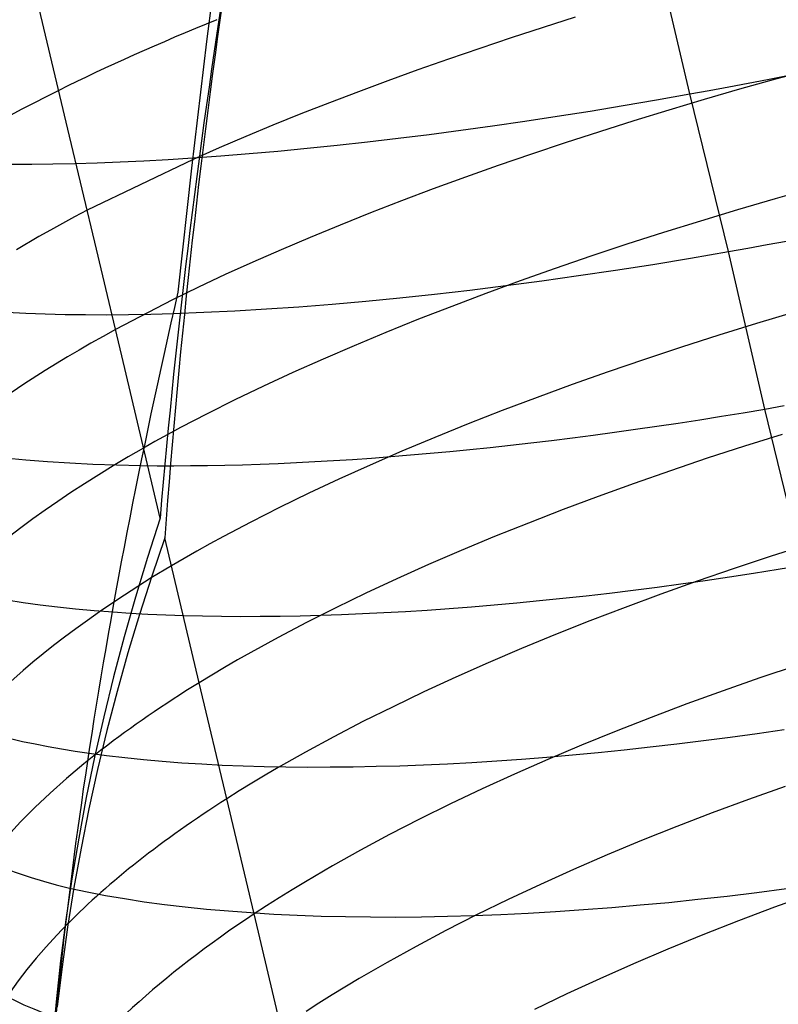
# Model space of a CAD drawing. Extents: x -383 to 1849, y -1185 to -529.
# Tile 109 of 256: x -351 to -342, y -1051 to -1039. Entities that reach past the tile are written whole.
import ezdxf

# ---------------------------------------------------------------- set-up
doc = ezdxf.new("R2010")
doc.units = 0
doc.layers.add('PREDEFINITO', color=7, linetype='CONTINUOUS')

msp = doc.modelspace()

# ---------------------------------------------------------------- linework, layer by layer
at = {"layer": 'PREDEFINITO'}
for p, q in [((-348.817, -1039.152, 477.4), (-348.614, -1037.591, 476.686)), ((-342.959, -1039.787, 475.099), (-343.416, -1037.865, 474.669)), ((-350.502, -1040.213, 500.461), (-350.85, -1038.749, 500.06)), ((-344.35, -1038.858, 504.529), (-344.741, -1038.982, 504.394)), ((-344.741, -1038.982, 504.394), (-345.128, -1039.108, 504.249)), ((-348.998, -1040.685, 478.161), (-348.817, -1039.152, 477.4)), ((-345.128, -1039.108, 504.249), (-345.509, -1039.236, 504.093)), ((-345.509, -1039.236, 504.093), (-345.886, -1039.365, 503.926)), ((-345.886, -1039.365, 503.926), (-346.257, -1039.495, 503.749)), ((-346.257, -1039.495, 503.749), (-346.622, -1039.627, 503.562)), ((-342.019, -1039.61, 474.913), (-341.545, -1039.516, 474.845)), ((-341.486, -1039.49, 505.556), (-341.923, -1039.609, 505.487)), ((-346.622, -1039.627, 503.562), (-346.98, -1039.76, 503.364)), ((-341.923, -1039.609, 505.487), (-342.357, -1039.731, 505.405)), ((-342.255, -1039.656, 474.953), (-342.019, -1039.61, 474.913)), ((-350.613, -1039.744, 500.293), (-350.765, -1039.821, 500.118)), ((-346.98, -1039.76, 503.364), (-347.332, -1039.895, 503.157)), ((-342.959, -1039.787, 475.099), (-342.725, -1039.744, 475.046)), ((-342.357, -1039.731, 505.405), (-342.788, -1039.855, 505.311)), ((-342.725, -1039.744, 475.046), (-342.49, -1039.701, 474.998)), ((-342.49, -1039.701, 474.998), (-342.255, -1039.656, 474.953)), ((-350.765, -1039.821, 500.118), (-350.914, -1039.897, 499.941)), ((-343.77, -1039.929, 475.315), (-343.366, -1039.86, 475.201)), ((-343.366, -1039.86, 475.201), (-342.959, -1039.787, 475.099)), ((-342.788, -1039.855, 505.311), (-343.215, -1039.983, 505.204)), ((-342.494, -1041.699, 475.562), (-342.959, -1039.787, 475.099)), ((-351.059, -1039.973, 499.762), (-351.202, -1040.05, 499.579)), ((-350.914, -1039.897, 499.941), (-351.059, -1039.973, 499.762)), ((-347.332, -1039.895, 503.157), (-347.678, -1040.03, 502.939)), ((-344.568, -1040.058, 475.581), (-344.17, -1039.995, 475.442)), ((-344.17, -1039.995, 475.442), (-343.77, -1039.929, 475.315)), ((-343.215, -1039.983, 505.204), (-343.639, -1040.113, 505.084)), ((-347.678, -1040.03, 502.939), (-348.016, -1040.166, 502.712)), ((-345.352, -1040.174, 475.894), (-344.962, -1040.117, 475.732)), ((-344.962, -1040.117, 475.732), (-344.568, -1040.058, 475.581)), ((-343.639, -1040.113, 505.084), (-344.058, -1040.245, 504.952)), ((-350.157, -1041.669, 500.89), (-350.502, -1040.213, 500.461)), ((-348.016, -1040.166, 502.712), (-348.346, -1040.304, 502.474)), ((-346.12, -1040.278, 476.252), (-345.738, -1040.227, 476.067)), ((-345.738, -1040.227, 476.067), (-345.352, -1040.174, 475.894)), ((-344.058, -1040.245, 504.952), (-344.472, -1040.38, 504.809)), ((-348.346, -1040.304, 502.474), (-348.669, -1040.441, 502.228)), ((-346.87, -1040.368, 476.654), (-346.497, -1040.324, 476.448)), ((-346.497, -1040.324, 476.448), (-346.12, -1040.278, 476.252)), ((-348.669, -1040.441, 502.228), (-348.983, -1040.58, 501.971)), ((-348.305, -1040.51, 477.579), (-347.955, -1040.48, 477.333)), ((-347.955, -1040.48, 477.333), (-347.599, -1040.446, 477.097)), ((-347.599, -1040.446, 477.097), (-347.237, -1040.409, 476.87)), ((-347.237, -1040.409, 476.87), (-346.87, -1040.368, 476.654)), ((-344.472, -1040.38, 504.809), (-344.881, -1040.517, 504.653)), ((-348.983, -1040.58, 501.971), (-350.268, -1041.198, 500.721)), ((-348.986, -1040.562, 478.099), (-348.648, -1040.538, 477.835)), ((-348.648, -1040.538, 477.835), (-348.305, -1040.51, 477.579)), ((-344.881, -1040.517, 504.653), (-345.284, -1040.656, 504.485)), ((-349.164, -1042.191, 478.962), (-348.998, -1040.685, 478.161)), ((-345.284, -1040.656, 504.485), (-345.681, -1040.797, 504.306)), ((-345.681, -1040.797, 504.306), (-346.072, -1040.939, 504.115)), ((-346.072, -1040.939, 504.115), (-346.456, -1041.084, 503.912)), ((-341.465, -1040.929, 505.97), (-341.925, -1041.058, 505.887)), ((-341.925, -1041.058, 505.887), (-342.381, -1041.192, 505.791)), ((-350.268, -1041.198, 500.721), (-350.42, -1041.278, 500.547)), ((-346.456, -1041.084, 503.912), (-346.833, -1041.23, 503.699)), ((-342.381, -1041.192, 505.791), (-342.833, -1041.328, 505.68)), ((-350.42, -1041.278, 500.547), (-350.568, -1041.358, 500.371)), ((-346.833, -1041.23, 503.699), (-347.202, -1041.377, 503.473)), ((-350.712, -1041.437, 500.192), (-350.854, -1041.517, 500.01)), ((-350.568, -1041.358, 500.371), (-350.712, -1041.437, 500.192)), ((-347.202, -1041.377, 503.473), (-347.563, -1041.526, 503.237)), ((-342.833, -1041.328, 505.68), (-343.281, -1041.468, 505.556)), ((-350.854, -1041.517, 500.01), (-351.126, -1041.676, 499.639)), ((-347.563, -1041.526, 503.237), (-347.916, -1041.676, 502.99)), ((-343.281, -1041.468, 505.556), (-343.724, -1041.61, 505.418)), ((-349.812, -1043.117, 501.346), (-350.157, -1041.669, 500.89)), ((-347.916, -1041.676, 502.99), (-348.259, -1041.827, 502.732)), ((-343.724, -1041.61, 505.418), (-344.161, -1041.755, 505.266)), ((-342.494, -1041.699, 475.562), (-342.259, -1041.657, 475.51)), ((-342.259, -1041.657, 475.51), (-342.024, -1041.614, 475.462)), ((-342.024, -1041.614, 475.462), (-341.789, -1041.57, 475.418)), ((-344.161, -1041.755, 505.266), (-344.593, -1041.903, 505.102)), ((-343.41, -1041.853, 475.81), (-342.953, -1041.778, 475.678)), ((-342.953, -1041.778, 475.678), (-342.724, -1041.739, 475.618)), ((-342.724, -1041.739, 475.618), (-342.494, -1041.699, 475.562)), ((-342.052, -1043.607, 476.069), (-342.494, -1041.699, 475.562)), ((-348.259, -1041.827, 502.732), (-348.594, -1041.978, 502.463)), ((-344.593, -1041.903, 505.102), (-345.018, -1042.054, 504.924)), ((-343.862, -1041.924, 475.957), (-343.41, -1041.853, 475.81)), ((-348.594, -1041.978, 502.463), (-348.918, -1042.131, 502.183)), ((-344.755, -1042.053, 476.297), (-344.311, -1041.99, 476.119)), ((-344.311, -1041.99, 476.119), (-343.862, -1041.924, 475.957)), ((-348.918, -1042.131, 502.183), (-349.233, -1042.284, 501.893)), ((-345.627, -1042.164, 476.695), (-345.193, -1042.111, 476.489)), ((-345.018, -1042.054, 504.924), (-345.436, -1042.207, 504.733)), ((-345.193, -1042.111, 476.489), (-344.755, -1042.053, 476.297)), ((-346.891, -1042.298, 477.395), (-346.476, -1042.258, 477.148)), ((-346.476, -1042.258, 477.148), (-346.055, -1042.213, 476.915)), ((-346.055, -1042.213, 476.915), (-345.627, -1042.164, 476.695)), ((-345.436, -1042.207, 504.733), (-345.847, -1042.362, 504.529)), ((-349.233, -1042.284, 501.893), (-349.925, -1042.643, 501.176)), ((-348.477, -1042.416, 478.505), (-348.092, -1042.393, 478.209)), ((-348.092, -1042.393, 478.209), (-347.7, -1042.366, 477.925)), ((-347.7, -1042.366, 477.925), (-347.299, -1042.334, 477.654)), ((-347.299, -1042.334, 477.654), (-346.891, -1042.298, 477.395)), ((-345.847, -1042.362, 504.529), (-346.25, -1042.519, 504.312)), ((-349.221, -1042.448, 479.129), (-348.853, -1042.434, 478.812)), ((-348.853, -1042.434, 478.812), (-348.477, -1042.416, 478.505)), ((-341.691, -1042.434, 506.36), (-342.152, -1042.571, 506.26)), ((-346.25, -1042.519, 504.312), (-346.645, -1042.678, 504.083)), ((-342.152, -1042.571, 506.26), (-342.61, -1042.712, 506.145)), ((-350.075, -1042.726, 501.004), (-350.223, -1042.809, 500.828)), ((-349.925, -1042.643, 501.176), (-350.075, -1042.726, 501.004)), ((-346.645, -1042.678, 504.083), (-347.031, -1042.839, 503.841)), ((-342.61, -1042.712, 506.145), (-343.062, -1042.857, 506.016)), ((-350.223, -1042.809, 500.828), (-350.366, -1042.892, 500.65)), ((-347.031, -1042.839, 503.841), (-347.407, -1043.002, 503.587)), ((-343.062, -1042.857, 506.016), (-343.509, -1043.005, 505.874)), ((-350.507, -1042.975, 500.469), (-350.778, -1043.141, 500.099)), ((-350.366, -1042.892, 500.65), (-350.507, -1042.975, 500.469)), ((-347.407, -1043.002, 503.587), (-347.774, -1043.166, 503.321)), ((-343.509, -1043.005, 505.874), (-343.951, -1043.156, 505.718)), ((-350.778, -1043.141, 500.099), (-351.036, -1043.306, 499.718)), ((-349.382, -1044.932, 501.963), (-349.812, -1043.117, 501.346)), ((-347.774, -1043.166, 503.321), (-348.131, -1043.331, 503.043)), ((-343.951, -1043.156, 505.718), (-344.386, -1043.31, 505.548)), ((-351.036, -1043.306, 499.718), (-351.28, -1043.471, 499.329)), ((-348.131, -1043.331, 503.043), (-348.477, -1043.497, 502.753)), ((-344.386, -1043.31, 505.548), (-344.814, -1043.467, 505.365)), ((-344.814, -1043.467, 505.365), (-345.236, -1043.626, 505.168)), ((-348.477, -1043.497, 502.753), (-348.812, -1043.665, 502.451)), ((-342.052, -1043.607, 476.069), (-341.817, -1043.566, 476.017)), ((-348.812, -1043.665, 502.451), (-349.135, -1043.833, 502.138)), ((-345.236, -1043.626, 505.168), (-345.649, -1043.788, 504.958)), ((-342.841, -1043.737, 476.276), (-342.579, -1043.695, 476.202)), ((-342.579, -1043.695, 476.202), (-342.316, -1043.652, 476.133)), ((-342.316, -1043.652, 476.133), (-342.052, -1043.607, 476.069)), ((-341.592, -1045.501, 476.607), (-342.052, -1043.607, 476.069)), ((-345.649, -1043.788, 504.958), (-346.054, -1043.952, 504.736)), ((-343.62, -1043.853, 476.53), (-343.361, -1043.816, 476.441)), ((-343.361, -1043.816, 476.441), (-343.102, -1043.777, 476.356)), ((-343.102, -1043.777, 476.356), (-342.841, -1043.737, 476.276)), ((-349.292, -1043.917, 501.977), (-349.446, -1044.002, 501.813)), ((-349.135, -1043.833, 502.138), (-349.292, -1043.917, 501.977)), ((-344.385, -1043.956, 476.829), (-344.132, -1043.924, 476.724)), ((-344.132, -1043.924, 476.724), (-343.876, -1043.889, 476.625)), ((-343.876, -1043.889, 476.625), (-343.62, -1043.853, 476.53)), ((-341.843, -1043.914, 506.78), (-342.299, -1044.057, 506.666)), ((-349.446, -1044.002, 501.813), (-349.584, -1044.08, 501.66)), ((-346.054, -1043.952, 504.736), (-346.451, -1044.118, 504.5)), ((-345.383, -1044.072, 477.293), (-345.136, -1044.046, 477.17)), ((-345.136, -1044.046, 477.17), (-344.888, -1044.017, 477.051)), ((-344.888, -1044.017, 477.051), (-344.637, -1043.988, 476.938)), ((-344.637, -1043.988, 476.938), (-344.385, -1043.956, 476.829)), ((-342.299, -1044.057, 506.666), (-342.751, -1044.204, 506.538)), ((-346.451, -1044.118, 504.5), (-346.838, -1044.287, 504.252)), ((-346.819, -1044.201, 478.121), (-346.585, -1044.183, 477.972)), ((-346.585, -1044.183, 477.972), (-346.349, -1044.164, 477.828)), ((-346.349, -1044.164, 477.828), (-346.111, -1044.144, 477.688)), ((-346.111, -1044.144, 477.688), (-345.87, -1044.121, 477.552)), ((-345.87, -1044.121, 477.552), (-345.628, -1044.098, 477.42)), ((-345.628, -1044.098, 477.42), (-345.383, -1044.072, 477.293)), ((-351.266, -1044.199, 482.354), (-351.013, -1044.223, 482.012)), ((-351.013, -1044.223, 482.012), (-350.751, -1044.244, 481.676)), ((-350.751, -1044.244, 481.676), (-350.48, -1044.261, 481.346)), ((-350.48, -1044.261, 481.346), (-350.2, -1044.275, 481.024)), ((-350.2, -1044.275, 481.024), (-349.912, -1044.285, 480.708)), ((-349.912, -1044.285, 480.708), (-349.616, -1044.291, 480.4)), ((-349.616, -1044.291, 480.4), (-349.419, -1044.294, 480.204)), ((-349.419, -1044.294, 480.204), (-349.218, -1044.294, 480.01)), ((-349.218, -1044.294, 480.01), (-349.015, -1044.293, 479.821)), ((-349.015, -1044.293, 479.821), (-348.808, -1044.291, 479.634)), ((-348.808, -1044.291, 479.634), (-348.598, -1044.287, 479.451)), ((-348.598, -1044.287, 479.451), (-348.386, -1044.282, 479.272)), ((-348.386, -1044.282, 479.272), (-348.17, -1044.275, 479.096)), ((-348.17, -1044.275, 479.096), (-347.951, -1044.266, 478.924)), ((-347.951, -1044.266, 478.924), (-347.73, -1044.256, 478.756)), ((-347.73, -1044.256, 478.756), (-347.506, -1044.245, 478.591)), ((-347.506, -1044.245, 478.591), (-347.28, -1044.232, 478.431)), ((-347.28, -1044.232, 478.431), (-347.051, -1044.217, 478.274)), ((-346.838, -1044.287, 504.252), (-347.215, -1044.457, 503.991)), ((-347.051, -1044.217, 478.274), (-346.819, -1044.201, 478.121)), ((-342.751, -1044.204, 506.538), (-343.197, -1044.355, 506.396)), ((-343.197, -1044.355, 506.396), (-343.637, -1044.508, 506.24)), ((-347.215, -1044.457, 503.991), (-347.582, -1044.629, 503.718)), ((-343.637, -1044.508, 506.24), (-344.071, -1044.666, 506.071)), ((-347.582, -1044.629, 503.718), (-347.938, -1044.802, 503.433)), ((-344.071, -1044.666, 506.071), (-344.498, -1044.826, 505.889)), ((-347.938, -1044.802, 503.433), (-348.283, -1044.977, 503.135)), ((-344.498, -1044.826, 505.889), (-344.918, -1044.989, 505.693)), ((-349.382, -1044.932, 501.963), (-349.537, -1045.409, 501.814)), ((-348.283, -1044.977, 503.135), (-348.617, -1045.152, 502.826)), ((-344.918, -1044.989, 505.693), (-345.33, -1045.154, 505.485)), ((-349.326, -1045.17, 502.049), (-349.484, -1045.633, 501.894)), ((-348.909, -1046.925, 502.711), (-349.326, -1045.17, 502.049)), ((-348.779, -1045.241, 502.667), (-348.938, -1045.329, 502.505)), ((-348.617, -1045.152, 502.826), (-348.779, -1045.241, 502.667)), ((-345.33, -1045.154, 505.485), (-345.734, -1045.323, 505.263)), ((-341.517, -1045.247, 507.317), (-341.973, -1045.392, 507.203)), ((-348.938, -1045.329, 502.505), (-349.093, -1045.418, 502.34)), ((-345.734, -1045.323, 505.263), (-346.129, -1045.493, 505.029)), ((-349.537, -1045.409, 501.814), (-349.684, -1045.888, 501.66)), ((-349.093, -1045.418, 502.34), (-349.246, -1045.507, 502.172)), ((-346.129, -1045.493, 505.029), (-346.514, -1045.666, 504.782)), ((-341.973, -1045.392, 507.203), (-342.425, -1045.542, 507.076)), ((-349.246, -1045.507, 502.172), (-349.492, -1045.655, 501.887)), ((-342.425, -1045.542, 507.076), (-342.871, -1045.695, 506.935)), ((-342.482, -1045.643, 476.843), (-342.187, -1045.597, 476.758)), ((-342.187, -1045.597, 476.758), (-341.89, -1045.55, 476.679)), ((-341.89, -1045.55, 476.679), (-341.592, -1045.501, 476.607)), ((-349.484, -1045.633, 501.894), (-349.634, -1046.097, 501.735)), ((-346.514, -1045.666, 504.782), (-346.89, -1045.841, 504.522)), ((-343.359, -1045.766, 477.137), (-343.069, -1045.727, 477.033)), ((-342.871, -1045.695, 506.935), (-343.311, -1045.851, 506.781)), ((-343.069, -1045.727, 477.033), (-342.776, -1045.686, 476.935)), ((-342.776, -1045.686, 476.935), (-342.482, -1045.643, 476.843)), ((-346.89, -1045.841, 504.522), (-347.255, -1046.018, 504.25)), ((-344.219, -1045.87, 477.488), (-343.935, -1045.838, 477.365)), ((-343.935, -1045.838, 477.365), (-343.648, -1045.803, 477.248)), ((-343.311, -1045.851, 506.781), (-343.745, -1046.012, 506.613)), ((-343.648, -1045.803, 477.248), (-343.359, -1045.766, 477.137)), ((-351.242, -1045.92, 483.442), (-351.043, -1045.951, 483.149)), ((-351.043, -1045.951, 483.149), (-350.838, -1045.979, 482.86)), ((-349.684, -1045.888, 501.66), (-349.821, -1046.37, 501.502)), ((-345.335, -1045.982, 478.037), (-345.06, -1045.957, 477.891)), ((-345.06, -1045.957, 477.891), (-344.782, -1045.93, 477.751)), ((-344.782, -1045.93, 477.751), (-344.502, -1045.901, 477.616)), ((-344.502, -1045.901, 477.616), (-344.219, -1045.87, 477.488)), ((-350.838, -1045.979, 482.86), (-350.627, -1046.005, 482.575)), ((-350.627, -1046.005, 482.575), (-350.408, -1046.028, 482.295)), ((-350.408, -1046.028, 482.295), (-350.184, -1046.049, 482.019)), ((-350.184, -1046.049, 482.019), (-349.953, -1046.067, 481.748)), ((-349.953, -1046.067, 481.748), (-349.745, -1046.081, 481.514)), ((-349.745, -1046.081, 481.514), (-349.533, -1046.093, 481.283)), ((-349.533, -1046.093, 481.283), (-349.316, -1046.102, 481.056)), ((-347.255, -1046.018, 504.25), (-347.61, -1046.196, 503.966)), ((-347.185, -1046.098, 479.207), (-346.93, -1046.088, 479.024)), ((-346.93, -1046.088, 479.024), (-346.671, -1046.075, 478.847)), ((-346.671, -1046.075, 478.847), (-346.41, -1046.06, 478.674)), ((-346.41, -1046.06, 478.674), (-346.146, -1046.044, 478.507)), ((-346.146, -1046.044, 478.507), (-345.878, -1046.025, 478.345)), ((-345.878, -1046.025, 478.345), (-345.608, -1046.004, 478.188)), ((-345.608, -1046.004, 478.188), (-345.335, -1045.982, 478.037)), ((-343.745, -1046.012, 506.613), (-344.172, -1046.175, 506.432)), ((-349.634, -1046.097, 501.735), (-349.775, -1046.564, 501.571)), ((-349.316, -1046.102, 481.056), (-349.095, -1046.11, 480.834)), ((-349.095, -1046.11, 480.834), (-348.87, -1046.116, 480.615)), ((-348.87, -1046.116, 480.615), (-348.641, -1046.119, 480.4)), ((-348.641, -1046.119, 480.4), (-348.407, -1046.121, 480.19)), ((-348.407, -1046.121, 480.19), (-348.17, -1046.12, 479.984)), ((-348.17, -1046.12, 479.984), (-347.929, -1046.118, 479.783)), ((-347.61, -1046.196, 503.966), (-347.953, -1046.377, 503.67)), ((-347.929, -1046.118, 479.783), (-347.685, -1046.113, 479.586)), ((-347.685, -1046.113, 479.586), (-347.436, -1046.107, 479.394)), ((-347.436, -1046.107, 479.394), (-347.185, -1046.098, 479.207)), ((-344.172, -1046.175, 506.432), (-344.591, -1046.342, 506.238)), ((-349.821, -1046.37, 501.502), (-349.949, -1046.854, 501.339)), ((-347.953, -1046.377, 503.67), (-348.284, -1046.558, 503.362)), ((-344.591, -1046.342, 506.238), (-345.003, -1046.511, 506.031)), ((-349.775, -1046.564, 501.571), (-349.906, -1047.033, 501.403)), ((-348.284, -1046.558, 503.362), (-348.445, -1046.649, 503.204)), ((-345.003, -1046.511, 506.031), (-345.406, -1046.684, 505.811)), ((-348.445, -1046.649, 503.204), (-348.603, -1046.741, 503.043)), ((-345.406, -1046.684, 505.811), (-345.8, -1046.859, 505.578)), ((-348.603, -1046.741, 503.043), (-348.758, -1046.833, 502.878)), ((-341.66, -1046.716, 507.772), (-342.111, -1046.867, 507.646)), ((-349.949, -1046.854, 501.339), (-350.068, -1047.34, 501.172)), ((-348.758, -1046.833, 502.878), (-348.909, -1046.925, 502.711)), ((-348.575, -1048.332, 503.278), (-348.909, -1046.925, 502.711)), ((-345.8, -1046.859, 505.578), (-346.185, -1047.036, 505.333)), ((-342.111, -1046.867, 507.646), (-342.556, -1047.023, 507.506)), ((-349.906, -1047.033, 501.403), (-350.029, -1047.505, 501.231)), ((-346.185, -1047.036, 505.333), (-346.56, -1047.216, 505.075)), ((-342.556, -1047.023, 507.506), (-342.996, -1047.183, 507.353)), ((-346.56, -1047.216, 505.075), (-346.925, -1047.397, 504.805)), ((-342.996, -1047.183, 507.353), (-343.429, -1047.346, 507.186)), ((-350.068, -1047.34, 501.172), (-350.178, -1047.828, 501.001)), ((-346.925, -1047.397, 504.805), (-347.279, -1047.581, 504.524)), ((-343.429, -1047.346, 507.186), (-343.855, -1047.513, 507.006)), ((-350.029, -1047.505, 501.231), (-350.143, -1047.978, 501.055)), ((-343.855, -1047.513, 507.006), (-344.273, -1047.683, 506.813)), ((-342.146, -1047.54, 477.45), (-341.817, -1047.492, 477.353)), ((-351.199, -1047.603, 484.566), (-351.051, -1047.636, 484.326)), ((-351.051, -1047.636, 484.326), (-350.899, -1047.668, 484.089)), ((-347.279, -1047.581, 504.524), (-347.621, -1047.767, 504.23)), ((-343.12, -1047.667, 477.786), (-342.797, -1047.627, 477.666)), ((-342.797, -1047.627, 477.666), (-342.473, -1047.585, 477.554)), ((-342.473, -1047.585, 477.554), (-342.146, -1047.54, 477.45)), ((-350.899, -1047.668, 484.089), (-350.742, -1047.699, 483.854)), ((-350.742, -1047.699, 483.854), (-350.581, -1047.727, 483.622)), ((-350.581, -1047.727, 483.622), (-350.415, -1047.754, 483.392)), ((-350.415, -1047.754, 483.392), (-350.245, -1047.779, 483.165)), ((-344.273, -1047.683, 506.813), (-344.684, -1047.856, 506.607)), ((-344.073, -1047.771, 478.19), (-343.758, -1047.739, 478.048)), ((-343.758, -1047.739, 478.048), (-343.44, -1047.704, 477.913)), ((-343.44, -1047.704, 477.913), (-343.12, -1047.667, 477.786)), ((-350.178, -1047.828, 501.001), (-350.279, -1048.318, 500.827)), ((-350.245, -1047.779, 483.165), (-350.032, -1047.807, 482.892)), ((-350.032, -1047.807, 482.892), (-349.813, -1047.833, 482.622)), ((-349.813, -1047.833, 482.622), (-349.587, -1047.856, 482.358)), ((-349.587, -1047.856, 482.358), (-349.357, -1047.877, 482.097)), ((-349.357, -1047.877, 482.097), (-349.12, -1047.895, 481.842)), ((-347.621, -1047.767, 504.23), (-347.952, -1047.954, 503.924)), ((-345.603, -1047.891, 479.004), (-345.303, -1047.872, 478.828)), ((-345.303, -1047.872, 478.828), (-345, -1047.851, 478.658)), ((-344.684, -1047.856, 506.607), (-345.086, -1048.033, 506.388)), ((-345, -1047.851, 478.658), (-344.694, -1047.827, 478.495)), ((-344.694, -1047.827, 478.495), (-344.385, -1047.8, 478.339)), ((-344.385, -1047.8, 478.339), (-344.073, -1047.771, 478.19)), ((-350.143, -1047.978, 501.055), (-350.247, -1048.453, 500.876)), ((-349.12, -1047.895, 481.842), (-348.878, -1047.91, 481.591)), ((-348.878, -1047.91, 481.591), (-348.631, -1047.923, 481.345)), ((-348.631, -1047.923, 481.345), (-348.378, -1047.933, 481.104)), ((-348.378, -1047.933, 481.104), (-348.121, -1047.941, 480.868)), ((-348.121, -1047.941, 480.868), (-347.859, -1047.945, 480.638)), ((-347.952, -1047.954, 503.924), (-348.112, -1048.048, 503.767)), ((-347.859, -1047.945, 480.638), (-347.592, -1047.948, 480.413)), ((-347.592, -1047.948, 480.413), (-347.32, -1047.947, 480.194)), ((-347.32, -1047.947, 480.194), (-347.044, -1047.945, 479.981)), ((-347.044, -1047.945, 479.981), (-346.764, -1047.939, 479.773)), ((-346.764, -1047.939, 479.773), (-346.479, -1047.931, 479.572)), ((-346.479, -1047.931, 479.572), (-346.191, -1047.92, 479.376)), ((-346.191, -1047.92, 479.376), (-345.899, -1047.907, 479.187)), ((-345.899, -1047.907, 479.187), (-345.603, -1047.891, 479.004)), ((-348.112, -1048.048, 503.767), (-348.27, -1048.142, 503.607)), ((-345.086, -1048.033, 506.388), (-345.48, -1048.212, 506.157)), ((-348.424, -1048.237, 503.444), (-348.575, -1048.332, 503.278)), ((-348.27, -1048.142, 503.607), (-348.424, -1048.237, 503.444)), ((-345.48, -1048.212, 506.157), (-345.863, -1048.394, 505.913)), ((-341.806, -1048.183, 508.241), (-342.25, -1048.342, 508.102)), ((-350.279, -1048.318, 500.827), (-350.371, -1048.81, 500.65)), ((-348.244, -1049.728, 503.871), (-348.575, -1048.332, 503.278)), ((-342.25, -1048.342, 508.102), (-342.689, -1048.504, 507.95)), ((-350.247, -1048.453, 500.876), (-350.342, -1048.93, 500.693)), ((-345.863, -1048.394, 505.913), (-346.237, -1048.578, 505.657)), ((-346.237, -1048.578, 505.657), (-346.601, -1048.765, 505.389)), ((-342.689, -1048.504, 507.95), (-343.12, -1048.67, 507.784)), ((-343.12, -1048.67, 507.784), (-343.545, -1048.84, 507.605)), ((-350.371, -1048.81, 500.65), (-350.453, -1049.303, 500.47)), ((-346.601, -1048.765, 505.389), (-346.953, -1048.954, 505.109)), ((-343.545, -1048.84, 507.605), (-343.962, -1049.014, 507.413)), ((-350.342, -1048.93, 500.693), (-350.429, -1049.408, 500.508)), ((-346.953, -1048.954, 505.109), (-347.294, -1049.145, 504.817)), ((-343.962, -1049.014, 507.413), (-344.372, -1049.191, 507.209)), ((-347.294, -1049.145, 504.817), (-347.623, -1049.338, 504.513)), ((-344.372, -1049.191, 507.209), (-344.773, -1049.371, 506.992)), ((-350.453, -1049.303, 500.47), (-350.527, -1049.799, 500.288)), ((-350.429, -1049.408, 500.508), (-350.505, -1049.889, 500.32)), ((-350.481, -1049.415, 484.67), (-350.267, -1049.461, 484.355)), ((-347.783, -1049.435, 504.357), (-347.94, -1049.532, 504.198)), ((-347.623, -1049.338, 504.513), (-347.783, -1049.435, 504.357)), ((-344.773, -1049.371, 506.992), (-345.164, -1049.555, 506.762)), ((-342.15, -1049.469, 478.209), (-341.79, -1049.422, 478.091)), ((-350.267, -1049.461, 484.355), (-350.044, -1049.504, 484.046)), ((-350.044, -1049.504, 484.046), (-349.814, -1049.543, 483.741)), ((-349.814, -1049.543, 483.741), (-349.577, -1049.58, 483.442)), ((-347.94, -1049.532, 504.198), (-348.094, -1049.63, 504.036)), ((-345.164, -1049.555, 506.762), (-345.547, -1049.741, 506.52)), ((-343.214, -1049.588, 478.618), (-342.862, -1049.551, 478.472)), ((-342.862, -1049.551, 478.472), (-342.508, -1049.512, 478.336)), ((-342.508, -1049.512, 478.336), (-342.15, -1049.469, 478.209)), ((-341.489, -1049.487, 508.858), (-341.933, -1049.648, 508.72)), ((-349.577, -1049.58, 483.442), (-349.332, -1049.613, 483.147)), ((-349.332, -1049.613, 483.147), (-349.08, -1049.643, 482.858)), ((-349.08, -1049.643, 482.858), (-348.822, -1049.67, 482.575)), ((-348.822, -1049.67, 482.575), (-348.556, -1049.693, 482.297)), ((-348.094, -1049.63, 504.036), (-348.244, -1049.728, 503.871)), ((-344.588, -1049.699, 479.285), (-344.25, -1049.676, 479.106)), ((-344.25, -1049.676, 479.106), (-343.908, -1049.65, 478.934)), ((-343.908, -1049.65, 478.934), (-343.563, -1049.62, 478.772)), ((-343.563, -1049.62, 478.772), (-343.214, -1049.588, 478.618)), ((-341.933, -1049.648, 508.72), (-342.371, -1049.813, 508.569)), ((-348.556, -1049.693, 482.297), (-348.284, -1049.713, 482.025)), ((-348.284, -1049.713, 482.025), (-348.006, -1049.73, 481.759)), ((-347.916, -1051.113, 504.493), (-348.244, -1049.728, 503.871)), ((-348.006, -1049.73, 481.759), (-347.722, -1049.744, 481.5)), ((-347.722, -1049.744, 481.5), (-347.432, -1049.754, 481.246)), ((-347.432, -1049.754, 481.246), (-347.136, -1049.761, 481)), ((-347.136, -1049.761, 481), (-346.834, -1049.765, 480.76)), ((-346.834, -1049.765, 480.76), (-346.528, -1049.766, 480.527)), ((-346.528, -1049.766, 480.527), (-346.216, -1049.763, 480.301)), ((-346.216, -1049.763, 480.301), (-345.899, -1049.757, 480.083)), ((-345.547, -1049.741, 506.52), (-345.919, -1049.93, 506.266)), ((-345.899, -1049.757, 480.083), (-345.578, -1049.747, 479.872)), ((-345.578, -1049.747, 479.872), (-345.252, -1049.734, 479.668)), ((-345.252, -1049.734, 479.668), (-344.922, -1049.718, 479.473)), ((-344.922, -1049.718, 479.473), (-344.588, -1049.699, 479.285)), ((-350.527, -1049.799, 500.288), (-350.591, -1050.296, 500.104)), ((-350.505, -1049.889, 500.32), (-350.573, -1050.371, 500.131)), ((-342.371, -1049.813, 508.569), (-342.803, -1049.983, 508.405)), ((-345.919, -1049.93, 506.266), (-346.281, -1050.122, 505.999)), ((-342.803, -1049.983, 508.405), (-343.227, -1050.156, 508.227)), ((-346.281, -1050.122, 505.999), (-346.632, -1050.316, 505.721)), ((-343.227, -1050.156, 508.227), (-343.644, -1050.333, 508.037)), ((-350.591, -1050.296, 500.104), (-350.646, -1050.795, 499.918)), ((-350.573, -1050.371, 500.131), (-350.631, -1050.855, 499.939)), ((-346.632, -1050.316, 505.721), (-346.971, -1050.512, 505.431)), ((-343.644, -1050.333, 508.037), (-344.053, -1050.514, 507.834)), ((-346.971, -1050.512, 505.431), (-347.299, -1050.711, 505.13)), ((-344.053, -1050.514, 507.834), (-344.453, -1050.698, 507.619)), ((-347.299, -1050.711, 505.13), (-347.458, -1050.81, 504.975)), ((-344.453, -1050.698, 507.619), (-344.845, -1050.886, 507.391)), ((-350.646, -1050.795, 499.918), (-350.691, -1051.295, 499.73)), ((-347.458, -1050.81, 504.975), (-347.614, -1050.911, 504.817))]:
    msp.add_line(p, q, dxfattribs=at)
at = {"layer": 'PREDEFINITO', "extrusion": (0.218143, -0.957025, 0.191092)}
msp.add_arc((-562.026, 301.82, 1011.076), 14.97, 136.8262, 230.6791, dxfattribs=at)
at = {"layer": 'PREDEFINITO', "extrusion": (0.070765, -0.025674, 0.997163)}
msp.add_arc((-1077.564, -78.18, 502.642), 91.282, 100.75755, 105.16311, dxfattribs=at)
at = {"layer": 'PREDEFINITO', "extrusion": (0.072678, -0.012648, 0.997275)}
msp.add_arc((-1079.963, 104.655, 488.511), 97.368, 91.40669, 95.67164, dxfattribs=at)
at = {"layer": 'PREDEFINITO', "extrusion": (0.217309, -0.953367, 0.209447)}
msp.add_arc((-562.003, 282.88, 1018.299), 14.972, 136.8726, 227.2823, dxfattribs=at)
at = {"layer": 'PREDEFINITO', "extrusion": (0.216383, -0.949345, 0.227864)}
msp.add_arc((-562.647, 264.21, 1025.208), 14.105, 125.5415, 136.6697, dxfattribs=at)
at = {"layer": 'PREDEFINITO', "extrusion": (0.868572, -0.394139, -0.300395)}
msp.add_arc((-1068.707, 527.306, -36.384), 44.122, 217.3364, 236.0732, dxfattribs=at)
at = {"layer": 'PREDEFINITO', "extrusion": (0.212992, -0.935335, 0.282458)}
msp.add_arc((-561.549, 205.34, 1043.804), 15.144, 137.3027, 209.4367, dxfattribs=at)
at = {"layer": 'PREDEFINITO', "extrusion": (0.211699, -0.92999, 0.300504)}
msp.add_arc((-561.371, 185.618, 1049.281), 15.233, 138.985, 204.9342, dxfattribs=at)
at = {"layer": 'PREDEFINITO', "extrusion": (0.210412, -0.924278, 0.318491)}
msp.add_arc((-562.384, 166.534, 1054.344), 13.977, 136.9158, 145.5996, dxfattribs=at)
at = {"layer": 'PREDEFINITO', "extrusion": (0.210444, -0.924276, 0.318476)}
msp.add_arc((-561.246, 165.769, 1054.323), 15.388, 145.6397, 200.4022, dxfattribs=at)
at = {"layer": 'PREDEFINITO', "extrusion": (0.209024, -0.918285, 0.336247)}
msp.add_arc((-562.079, 146.496, 1059.033), 14.336, 136.9552, 152.2881, dxfattribs=at)
at = {"layer": 'PREDEFINITO', "extrusion": (0.207427, -0.911907, 0.354119)}
msp.add_arc((-561.633, 126.119, 1063.449), 14.684, 137.1562, 158.8637, dxfattribs=at)
at = {"layer": 'PREDEFINITO', "extrusion": (0.209002, -0.918287, 0.336255)}
msp.add_arc((-561.05, 145.892, 1059.047), 15.502, 152.0855, 193.8691, dxfattribs=at)

doc.saveas('drawing.dxf')
